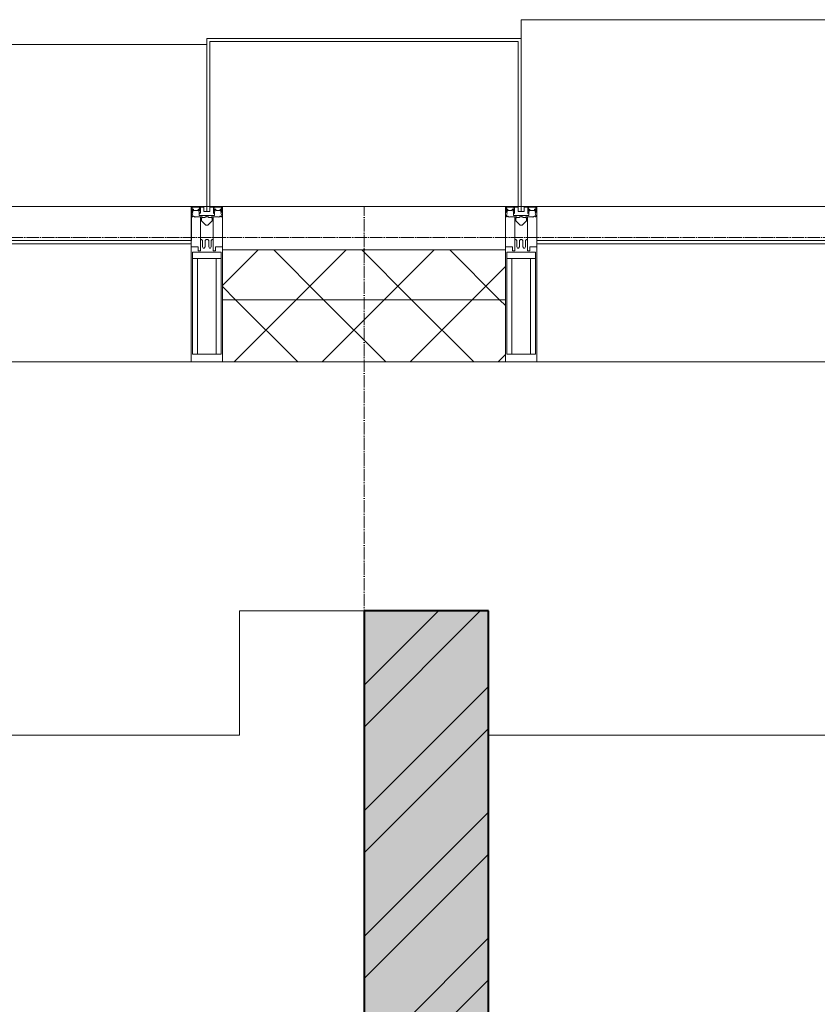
# Model space of a CAD drawing. Header units: millimetres. Extents: x 5617 to 110067, y 7718 to 195801.
# Tile 40 of 81: x 39909 to 41191, y 31868 to 33450. Entities that reach past the tile are written whole.
import ezdxf

# ---------------------------------------------------------------- set-up
doc = ezdxf.new("R2010")
doc.units = ezdxf.units.MM
doc.linetypes.add('ADSK_Линия сетки', pattern=[25, 20, -2.5, 0, -2.5])
doc.linetypes.add('Линия сетки', pattern=[25, 20, -2.5, 0, -2.5])
for name, color, linetype, lineweight in [('Импосты витража', 7, 'Continuous', 18), ('Колонны', 7, 'Continuous', 18), ('Оси', 7, 'Continuous', 9), ('Панели витража', 7, 'Continuous', 18), ('Перекрытия', 7, 'Continuous', 18), ('Стены разрез', 7, 'Continuous', 40), ('Стены штриховка', 7, 'Continuous', 40), ('Элементы узлов', 7, 'Continuous', 18)]:
    doc.layers.add(name, color=color, linetype=linetype, lineweight=lineweight)
pattern_1 = [(45, (0, 0), (-70.71068, 70.71068), []), (135, (0, 0), (-70.71068, -70.71068), [])]

# ---------------------------------------------------------------- blocks, each defined once
blk = doc.blocks.new('135_SLK_K4_AR_rvt-1-МКСС_К4_L14_48_300_')
at = {"layer": 'Стены разрез', "lineweight": 9, "true_color": 0xaaaaaa}
h = blk.add_hatch(dxfattribs=at)
h.set_pattern_fill('FP_1', color=253, style=0, pattern_type=2)
h.set_pattern_definition([(50, (0, 0), (218.62117, -19.1268), [22.86, -251.46]), (355, (0, 0), (-42.29187, 229.2684), [18.288, -201.168]), (100.451, (18.22, -1.6), (176.33107, 210.13963), [19.428, -213.708]), (46.184, (0, 60.96), (325.29495, -50.45164), [34.29, -377.19]), (96.636, (27.1, 56.76), (284.883, 296.9127), [29.142, -320.562]), (351.184, (0, 60.96), (284.8858, 296.9107), [27.432, -301.752]), (21, (30.48, 45.72), (181.93753, -122.71832), [22.86, -251.46]), (326, (30.48, 45.72), (74.16223, 221.0262), [18.288, -201.168]), (71.451, (45.64, 35.5), (256.10035, 98.30526), [19.428, -213.708]), (37.5, (0, 0), (3.70639, 101.465895), [3.353, -195.377, 3.353, -200.863, -201.93]), (37.5, (0, 0), (3.70639, 101.465895), [-402.946, 3.353, -198.577]), (7.5, (0, 0), (80.18358, 120.21653), [3.353, -113.081, 3.353, -190.805, -76.962]), (7.5, (0, 0), (80.18358, 120.21653), [-310.591, 3.353, -73.609]), (327.5, (-67.97, 0), (162.708646, -6.87497), [3.353, -72.847, 3.353, -234.391, -315.468]), (327.5, (-67.97, 0), (162.708646, -6.87497), [-313.944, 3.353, -312.115]), (317.5, (-98.45, 0), (177.75468, 30.51183), [3.353, -95.707, 3.353, -154.534, -224.028]), (317.5, (-98.45, 0), (177.75468, 30.51183), [-256.946, 3.353, -220.675])])
h.paths.add_polyline_path([(107950, 26350), (108150, 26350), (108150, 32500), (107950, 32500), (107950, 26543.9)])
h = blk.add_hatch(dxfattribs=at)
h.set_pattern_fill('FP_2', color=253, style=0, pattern_type=2)
h.set_pattern_definition([(45, (0, 0), (-101.02788, 101.02788), []), (45, (67.35, 0), (-101.02788, 101.02788), [])])
h.paths.add_polyline_path([(107950, 26350), (108150, 26350), (108150, 32500), (107950, 32500), (107950, 26543.9)])
at = {"layer": 'Перекрытия', "color": 253, "true_color": 0xaaaaaa}
for p, q in [((107950, 32500), (107750, 32500)), ((107750, 32500), (107750, 32300)), ((107750, 32300), (104550, 32300)), ((111350, 32300), (108150, 32300))]:
    blk.add_line(p, q, dxfattribs=at)
at = {"layer": 'Стены разрез', "color": 253, "true_color": 0xaaaaaa}
for p, q in [((107950, 32500), (107950, 26350)), ((108150, 32500), (107950, 32500)), ((108150, 26350), (108150, 32500))]:
    blk.add_line(p, q, dxfattribs=at)
blk = doc.blocks.new('System Panel - A_PAN_Glass-7516243-МКСС_К4_L14_48_300_')
at = {"layer": 'Панели витража', "color": 253, "lineweight": 5, "true_color": 0xaaaaaa}
for p, q in [((656.25, 0), (-656.25, 0)), ((-656.25, 0), (-656.25, -55)), ((656.25, -55), (656.25, 0)), ((-656.25, -55), (656.25, -55))]:
    blk.add_line(p, q, dxfattribs=at)
blk = doc.blocks.new('Rectangular Mullion - 50Wx250H-2623690-МКСС_К4_L14_48_300_')
at = {"layer": 'Элементы узлов', "color": 253, "lineweight": 5, "true_color": 0xaaaaaa}
for p, q in [((-25, 65.2), (-25, 250)), ((-25, 250), (0, 250)), ((25, 250), (0, 250)), ((25, 65.2), (25, 250)), ((-23, 237.3), (0, 237.3)), ((-23, 237.3), (-23, 73.6)), ((-14.9, 84), (-14.9, 237.3)), ((23, 237.3), (0, 237.3)), ((14.9, 84), (14.9, 237.3)), ((23, 237.3), (23, 73.6)), ((0, 84), (-23, 84)), ((0, 84), (23, 84)), ((-14, 65.2), (-25, 65.2)), ((-0.5, 73.6), (-23, 73.6)), ((-14, 71.3), (-14, 65.2)), ((-10, 71.3), (-14, 71.3)), ((-10, 53), (-10, 71.3)), ((-7, 65.2), (-5.9, 67.3)), ((-7, 65.2), (-7, 54.7)), ((-4.1, 67.3), (-5.9, 67.3)), ((-4.1, 67.3), (-2.9, 65.1)), ((-2.9, 65.1), (-2.9, 54.6)), ((0.5, 73.6), (23, 73.6)), ((4.1, 67.3), (2.9, 65.1)), ((2.9, 65.1), (2.9, 54.6)), ((4.1, 67.3), (5.9, 67.3)), ((7, 65.2), (5.9, 67.3)), ((7, 65.2), (7, 54.7)), ((10, 71.3), (14, 71.3)), ((10, 53), (10, 71.3)), ((14, 71.3), (14, 65.2)), ((14, 65.2), (25, 65.2)), ((-8.7, 53), (-10, 53)), ((-10, 53), (-10, 17)), ((-8.7, 53), (-7, 54.7)), ((-1.3, 53), (-2.9, 54.6)), ((0, 53), (-1.3, 53)), ((0, 53), (1.3, 53)), ((1.3, 53), (2.9, 54.6)), ((8.7, 53), (7, 54.7)), ((8.7, 53), (10, 53)), ((10, 53), (10, 17)), ((-22.3, 17), (-23.8, 17)), ((-23.8, 17), (-23.8, 14.6)), ((-22.3, 17), (-22.3, 16)), ((-22.3, 16), (-21.3, 16)), ((-19, 17.6), (-21.3, 16)), ((-18.4, 16.6), (-19, 17.6)), ((-7.4, 16.6), (-18.4, 16.6)), ((-10, 17), (-7.5, 17)), ((-8.5, 23), (-1.5, 30)), ((-8.5, 18.5), (-8.5, 23)), ((-7.5, 18.5), (-8.5, 18.5)), ((-7.5, 17), (-7.5, 18.5)), ((-7.4, 18), (-7.4, 16.6)), ((-2.6, 18), (-7.4, 18)), ((-2.6, 18), (-2.6, 16.8)), ((-2.6, 16.8), (0, 16.8)), ((-1.5, 30), (0, 30)), ((1.5, 30), (0, 30)), ((2.6, 16.8), (0, 16.8)), ((0, 14.8), (0, 16.8)), ((0, 14.8), (0, 16.8)), ((8.5, 23), (1.5, 30)), ((2.6, 18), (2.6, 16.8)), ((2.6, 18), (7.4, 18)), ((7.4, 18), (7.4, 16.6)), ((7.4, 16.6), (18.4, 16.6)), ((7.5, 18.5), (8.5, 18.5)), ((7.5, 17), (7.5, 18.5)), ((10, 17), (7.5, 17)), ((8.5, 18.5), (8.5, 23)), ((18.4, 16.6), (19, 17.6)), ((19, 17.6), (21.3, 16)), ((22.3, 16), (21.3, 16)), ((22.3, 17), (22.3, 16)), ((22.3, 17), (23.8, 17)), ((23.8, 17), (23.8, 14.6)), ((-23.8, 14.6), (-25, 14.2)), ((-25, 0), (-25, 14.2)), ((-22.5, 10.6), (-23.8, 14.6)), ((-22.5, 10.6), (-23.7, 9.9)), ((-23.7, 1.3), (-23.7, 9.9)), ((-23.7, 1.3), (-11.8, 1.3)), ((-23.2, 10.2), (-22.5, 8)), ((-22.5, 8), (-22.5, 4.5)), ((-21.3, 4.5), (-22.5, 4.5)), ((-21.3, 4.5), (-21.3, 6.5)), ((-21.3, 6.5), (-14.2, 6.5)), ((-14.2, 6.5), (-14.2, 4.5)), ((-13.2, 4.5), (-14.2, 4.5)), ((-13.2, 4.5), (-12.2, 7.2)), ((-12.7, 7.6), (-11.3, 11.4)), ((-12.7, 7.6), (-11.8, 6.9)), ((-12.2, 9), (-12.2, 14.8)), ((-12.2, 14.8), (0, 14.8)), ((-11.8, 1.3), (-11.8, 6.9)), ((-10.5, 11.2), (-11.3, 11.4)), ((-10.5, 1.5), (-10.5, 11.2)), ((-4.8, 1.5), (-10.5, 1.5)), ((0, 8), (-4.8, 8)), ((-4.8, 1.5), (-4.8, 8)), ((12.2, 14.8), (0, 14.8)), ((0, 0), (0, 8)), ((0, 8), (4.8, 8)), ((0, 0), (0, 8)), ((4.8, 1.5), (4.8, 8)), ((4.8, 1.5), (10.5, 1.5)), ((10.5, 11.2), (11.3, 11.4)), ((10.5, 1.5), (10.5, 11.2)), ((12.7, 7.6), (11.3, 11.4)), ((12.7, 7.6), (11.8, 6.9)), ((11.8, 1.3), (11.8, 6.9)), ((23.7, 1.3), (11.8, 1.3)), ((12.2, 9), (12.2, 14.8)), ((13.2, 4.5), (12.2, 7.2)), ((13.2, 4.5), (14.2, 4.5)), ((21.3, 6.5), (14.2, 6.5)), ((14.2, 6.5), (14.2, 4.5)), ((21.3, 4.5), (21.3, 6.5)), ((21.3, 4.5), (22.5, 4.5)), ((22.5, 10.6), (23.8, 14.6)), ((22.5, 10.6), (23.7, 9.9)), ((23.2, 10.2), (22.5, 8)), ((22.5, 8), (22.5, 4.5)), ((23.7, 1.3), (23.7, 9.9)), ((23.8, 14.6), (25, 14.2)), ((25, 0), (25, 14.2)), ((-25, 0), (0, 0)), ((25, 0), (0, 0))]:
    blk.add_line(p, q, dxfattribs=at)
for centre, start, end in [((-0.5, 73.1), 360, 90), ((0.5, 73.1), 90, 180)]:
    blk.add_arc(centre, 0.5, start, end, dxfattribs=at)
blk = doc.blocks.new('Rectangular Mullion - R_StandardFrame_50Wx250H-V91-МКСС_К4_L14_48_300_')
at = {"layer": 'Импосты витража', "color": 253, "lineweight": 5, "true_color": 0xaaaaaa}
for p, q in [((-25, 0), (-25, 250)), ((-25, 250), (25, 250)), ((25, 250), (25, 0)), ((0, 0), (-25, 0)), ((25, 0), (5, 0))]:
    blk.add_line(p, q, dxfattribs=at)
blk = doc.blocks.new('Rectangular Mullion - R_StandardFrame_50Wx250H-V92-МКСС_К4_L14_48_300_')
at = {"layer": 'Импосты витража', "color": 253, "lineweight": 5, "true_color": 0xaaaaaa}
for p, q in [((-25, 0), (-25, 250)), ((-25, 250), (25, 250)), ((25, 250), (25, 0)), ((-5, 0), (-25, 0)), ((25, 0), (0, 0))]:
    blk.add_line(p, q, dxfattribs=at)
blk = doc.blocks.new('Rectangular Mullion - R_InvisibleFrame_50Wx250H-5935623-МКСС_К4_L14_48_300_')
at = {"layer": 'Импосты витража', "color": 253, "lineweight": 5, "true_color": 0xaaaaaa}
for p, q in [((99160, 33090), (100472.5, 33090)), ((99160, 32900), (100472.5, 32900))]:
    blk.add_line(p, q, dxfattribs=at)
blk = doc.blocks.new('Rectangular Mullion - R_StandardFrame_50Wx250H-5836686-МКСС_К4_L14_48_300_')
at = {"layer": 'Импосты витража', "color": 253, "lineweight": 5, "true_color": 0xaaaaaa}
blk.add_line((100522.5, 33150), (100977.5, 33150), dxfattribs=at)
blk = doc.blocks.new('A_SLK_PAN_Type1 - Прямой тип панели-6538237-МКСС_К4_L14_48_300_')
at = {"layer": 'Колонны', "lineweight": 5}
for p, q in [((-247.5, 0), (-252.5, 0)), ((-252.5, 0), (-252.5, -270)), ((-247.5, -265), (-247.5, 0)), ((247.5, 0), (247.5, -265)), ((252.5, 0), (247.5, 0)), ((252.5, -270), (252.5, 0)), ((247.5, -265), (-247.5, -265)), ((-252.5, -270), (252.5, -270))]:
    blk.add_line(p, q, dxfattribs=at)
blk = doc.blocks.new('A_OGR_PAN_Отлив - A_OGR_PAN_Отлив-6266229-МКСС_К4_L14_48_300_')
at = {"layer": 'Колонны', "color": 253, "lineweight": 5, "true_color": 0xaaaaaa}
for p in [(681.25, 300), (-681.25, 270)]:
    blk.add_line(p, (-681.25, 300), dxfattribs=at)
blk = doc.blocks.new('A_OGR_PAN_Отлив - A_OGR_PAN_Отлив-6266239-МКСС_К4_L14_48_300_')
at = {"layer": 'Колонны', "color": 253, "lineweight": 5, "true_color": 0xaaaaaa}
for p in [(681.25, 260), (-681.25, 240)]:
    blk.add_line(p, (-681.25, 260), dxfattribs=at)
blk = doc.blocks.new('135_SLK_K4_AR_FCD_rvt-1-МКСС_К4_L14_48_300_')
at = {"layer": 'Стены разрез', "lineweight": 5, "true_color": 0xaaaaaa}
h = blk.add_hatch(dxfattribs=at)
h.set_pattern_fill('FP_4', color=253, style=0, pattern_type=2)
h.set_pattern_definition(pattern_1)
h.paths.add_polyline_path([(108177.5, 33000), (108177.5, 33080), (107722.5, 33080), (107722.5, 33000)])
h = blk.add_hatch(dxfattribs=at)
h.set_pattern_fill('FP_4', color=253, style=0, pattern_type=2)
h.set_pattern_definition(pattern_1)
h.paths.add_polyline_path([(108177.5, 32900), (108177.5, 33000), (107722.5, 33000), (107722.5, 32900)])
at = {"layer": 'Стены разрез', "color": 253, "lineweight": 9, "true_color": 0xaaaaaa}
for p, q in [((108177.5, 33080), (107722.5, 33080)), ((107722.5, 33080), (107722.5, 32900)), ((108177.5, 32900), (108177.5, 33080)), ((107722.5, 32900), (108177.5, 32900))]:
    blk.add_line(p, q, dxfattribs=at)
at = {"layer": 'Стены штриховка', "color": 253, "lineweight": 9, "true_color": 0xaaaaaa}
blk.add_line((108177.5, 33000), (107722.5, 33000), dxfattribs=at)
at = {"layer": 'Импосты витража', "color": 253, "lineweight": 5, "true_color": 0xaaaaaa, "extrusion": (0, 0, -1), "rotation": 180}
for name, p in [('Rectangular Mullion - 50Wx250H-2623690-МКСС_К4_L14_48_300_', (-107697.5, 33150)), ('Rectangular Mullion - R_StandardFrame_50Wx250H-V91-МКСС_К4_L14_48_300_', (-107697.5, 33150)), ('Rectangular Mullion - 50Wx250H-2623690-МКСС_К4_L14_48_300_', (-108202.5, 33150)), ('Rectangular Mullion - R_StandardFrame_50Wx250H-V92-МКСС_К4_L14_48_300_', (-108202.5, 33150))]:
    blk.add_blockref(name, p, dxfattribs=at)
at = {"layer": 'Импосты витража', "color": 253, "lineweight": 5, "true_color": 0xaaaaaa}
for name, p in [('Rectangular Mullion - R_StandardFrame_50Wx250H-5836686-МКСС_К4_L14_48_300_', (7200, 0)), ('Rectangular Mullion - R_InvisibleFrame_50Wx250H-5935623-МКСС_К4_L14_48_300_', (7200, 0)), ('Rectangular Mullion - R_InvisibleFrame_50Wx250H-5935623-МКСС_К4_L14_48_300_', (9067.5, 0))]:
    blk.add_blockref(name, p, dxfattribs=at)
at = {"layer": 'Колонны', "color": 253, "lineweight": 5, "true_color": 0xaaaaaa}
for name, p in [('A_OGR_PAN_Отлив - A_OGR_PAN_Отлив-6266229-МКСС_К4_L14_48_300_', (108883.8, 33150)), ('A_OGR_PAN_Отлив - A_OGR_PAN_Отлив-6266239-МКСС_К4_L14_48_300_', (107016.3, 33150))]:
    blk.add_blockref(name, p, dxfattribs=at)
at = {"layer": 'Колонны', "color": 253, "lineweight": 5, "true_color": 0xaaaaaa, "rotation": 180}
blk.add_blockref('A_SLK_PAN_Type1 - Прямой тип панели-6538237-МКСС_К4_L14_48_300_', (107950, 33150), dxfattribs=at)
at = {"layer": 'Панели витража', "color": 253, "lineweight": 5, "true_color": 0xaaaaaa}
for p in [(107016.3, 33150), (108883.8, 33150)]:
    blk.add_blockref('System Panel - A_PAN_Glass-7516243-МКСС_К4_L14_48_300_', p, dxfattribs=at)

msp = doc.modelspace()

# ---------------------------------------------------------------- linework, layer by layer
at = {"layer": 'Оси', "linetype": 'Линия сетки'}
msp.add_line((40462.7, 12025.7), (40462.7, 33150), dxfattribs=at)
at = {"layer": 'Оси', "linetype": 'ADSK_Линия сетки'}
msp.add_line((69432.7, 33100), (25313.5, 33100), dxfattribs=at)

# ---------------------------------------------------------------- block references
at = {"lineweight": 5}
for name in ['135_SLK_K4_AR_FCD_rvt-1-МКСС_К4_L14_48_300_', '135_SLK_K4_AR_rvt-1-МКСС_К4_L14_48_300_']:
    msp.add_blockref(name, (-67487.3, 0), dxfattribs=at)

doc.saveas('drawing.dxf')
